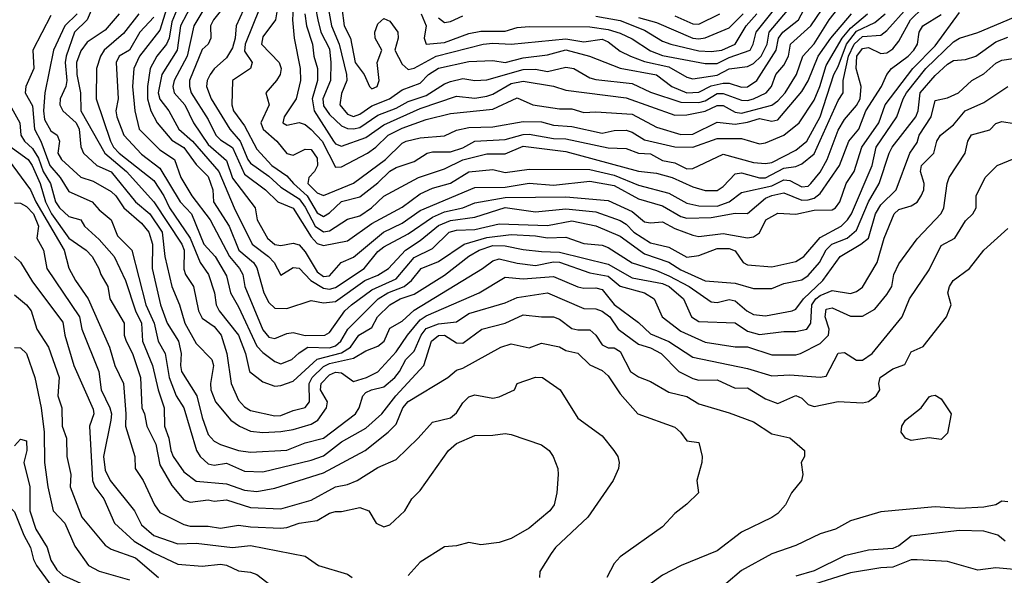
# Model space of a CAD drawing. Header units: metres. Extents: x -51132 to -49532, y -231222 to -229437.
# Tile 31 of 256: x -50942 to -50860, y -230916 to -230870. Entities that reach past the tile are written whole.
import ezdxf

# ---------------------------------------------------------------- set-up
doc = ezdxf.new("R2010")
doc.units = ezdxf.units.M
for name, color, linetype in [('CONTOUR_HALF', 8, 'Continuous'), ('CONTOUR_INDEX', 1, 'Continuous'), ('CONTOUR_INTER', 3, 'Continuous')]:
    doc.layers.add(name, color=color, linetype=linetype)

msp = doc.modelspace()

# ---------------------------------------------------------------- linework, layer by layer
at = {"layer": 'CONTOUR_HALF'}
for points, elevation in [([(-50926.801, -230867.259), (-50928.354, -230870.259), (-50928.642, -230872.259), (-50929.9, -230874.259), (-50930.202, -230875.759), (-50930.08, -230876.286), (-50929.34, -230877.259), (-50928.496, -230878.759), (-50927.365, -230879.759), (-50925.201, -230882.259), (-50923.928, -230885.259), (-50922.46, -230888.259), (-50921.102, -230889.259), (-50920.629, -230889.759), (-50920.08, -230890.818), (-50919.08, -230890.167), (-50918.58, -230890.233), (-50917.605, -230891.259), (-50916.58, -230891.882), (-50916.08, -230891.968), (-50915.58, -230891.841), (-50913.2, -230890.259), (-50912.08, -230888.868), (-50911.58, -230888.465), (-50909.58, -230887.391), (-50907.58, -230886.037), (-50906.58, -230885.593), (-50905.08, -230885.244), (-50904.08, -230884.835), (-50901.58, -230884.396), (-50896.58, -230884.357), (-50893.08, -230884.661), (-50891.08, -230885.56), (-50890.08, -230886.403), (-50889.58, -230886.491), (-50888.58, -230886.41), (-50887.58, -230886.962), (-50886.08, -230887.498), (-50885.58, -230887.618), (-50883.58, -230887.361), (-50881.58, -230887.72), (-50881.08, -230887.64), (-50880.58, -230887.313), (-50880.059, -230886.259), (-50879.08, -230885.691), (-50877.58, -230885.766), (-50876.08, -230885.449), (-50874.58, -230885.414), (-50874.309, -230885.259), (-50873.946, -230884.759), (-50873.423, -230883.259), (-50872.763, -230882.259), (-50872.142, -230880.259), (-50870.729, -230878.259), (-50870.222, -230876.759), (-50867.943, -230873.759), (-50866.08, -230871.883), (-50864.08, -230869.136)], 58.5), ([(-50923.58, -230867.131), (-50925.649, -230869.759), (-50925.881, -230870.259), (-50925.859, -230871.259), (-50926.087, -230871.759), (-50926.58, -230872.184), (-50927.627, -230874.759), (-50927.635, -230875.259), (-50927.479, -230875.759), (-50926.08, -230877.959), (-50925.456, -230879.259), (-50925.08, -230879.649), (-50924.08, -230880.282), (-50923.08, -230882.478), (-50921.34, -230883.759), (-50920.329, -230884.759), (-50919.08, -230885.289), (-50917.58, -230887.65), (-50917.08, -230888.208), (-50916.58, -230888.368), (-50914.58, -230887.98), (-50912.58, -230886.537), (-50910.08, -230885.21), (-50908.58, -230884.094), (-50907.58, -230883.644), (-50906.08, -230883.219), (-50904.58, -230882.297), (-50902.58, -230882.099), (-50901.58, -230882.349), (-50899.58, -230882.081), (-50894.58, -230882.109), (-50892.58, -230882.563), (-50890.58, -230883.381), (-50888.08, -230884.055), (-50886.58, -230884.88), (-50885.58, -230885.088), (-50884.08, -230885.118), (-50883.08, -230884.763), (-50882.08, -230884.006), (-50879.58, -230883.437), (-50878.58, -230882.955), (-50878.08, -230883.002), (-50877.08, -230883.521), (-50876.58, -230883.461), (-50876.358, -230883.259), (-50875.58, -230882.303), (-50874.988, -230881.259), (-50874.08, -230878.842), (-50873.58, -230877.963), (-50872.58, -230876.829), (-50872.286, -230876.259), (-50872.19, -230875.259), (-50872.619, -230873.759), (-50872.564, -230872.759), (-50872.08, -230872.127), (-50871.58, -230872.032), (-50870.58, -230872.526), (-50870.08, -230872.484), (-50869.58, -230872.151), (-50869.08, -230871.511), (-50868.111, -230869.759), (-50867.096, -230868.759)], 57.5), ([(-50918.993, -230867.259), (-50919.123, -230869.759), (-50918.999, -230871.259), (-50918.482, -230873.759), (-50918.468, -230874.759), (-50918.822, -230876.259), (-50919.816, -230877.759), (-50919.925, -230878.259), (-50919.58, -230878.436), (-50918.58, -230878.217), (-50918.08, -230878.397), (-50917.58, -230878.789), (-50916.687, -230879.759), (-50915.58, -230881.895), (-50915.08, -230881.886), (-50912.926, -230880.759), (-50912.236, -230880.259), (-50911.23, -230879.259), (-50910.08, -230878.681), (-50908.08, -230877.965), (-50906.08, -230877.475), (-50902.58, -230877.12), (-50900.58, -230876.174), (-50899.29, -230876.759), (-50897.08, -230877.094), (-50896.08, -230877.098), (-50895.08, -230877.387), (-50894.08, -230877.337), (-50891.08, -230877.523), (-50889.08, -230878.616), (-50887.08, -230879.214), (-50886.08, -230879.18), (-50884.08, -230878.19), (-50882.58, -230878.349), (-50881.58, -230878.202), (-50880.58, -230877.89), (-50879.58, -230878.116), (-50879.08, -230877.993), (-50877.08, -230875.664), (-50876.58, -230874.779), (-50875.73, -230872.759), (-50874.685, -230871.259), (-50872.998, -230869.259)], 55.5), ([(-50929.202, -230867.759), (-50930.08, -230870.598), (-50931.754, -230872.759), (-50932.223, -230873.759), (-50932.335, -230875.259), (-50932.134, -230877.259), (-50931.767, -230878.759), (-50930.08, -230880.481), (-50928.859, -230881.259), (-50928.329, -230882.759), (-50927.443, -230884.259), (-50925.933, -230886.259), (-50924.334, -230889.259), (-50923.502, -230890.259), (-50923.216, -230890.759), (-50923.066, -230891.759), (-50921.58, -230895.308), (-50921.08, -230895.925), (-50920.58, -230896.035), (-50919.58, -230895.613), (-50919.08, -230895.55), (-50918.08, -230895.793), (-50916.458, -230895.759), (-50916.08, -230895.543), (-50914.808, -230893.759), (-50914.263, -230893.259), (-50912.58, -230892.026), (-50910.58, -230891.107), (-50909.08, -230889.357), (-50907.58, -230888.602), (-50906.186, -230887.259), (-50905.58, -230887.106), (-50904.08, -230887.041), (-50902.08, -230886.573), (-50898.08, -230886.71), (-50896.08, -230886.336), (-50894.08, -230886.755), (-50892.08, -230887.602), (-50890.08, -230889.041), (-50888.08, -230889.747), (-50887.08, -230890.37), (-50885.08, -230891.288), (-50882.58, -230891.471), (-50881.08, -230891.899), (-50879.58, -230891.905), (-50878.58, -230891.51), (-50877.08, -230891.205), (-50876.58, -230890.83), (-50875.626, -230889.759), (-50875.08, -230888.733), (-50874.625, -230888.259), (-50873.355, -230887.759), (-50872.58, -230887.088), (-50871.59, -230884.759), (-50870.71, -230883.259), (-50869.889, -230880.759), (-50869.624, -230880.259), (-50867.672, -230877.759), (-50867.501, -230877.259), (-50867.323, -230875.759), (-50866.08, -230874.329), (-50865.08, -230873.403), (-50864.58, -230873.094), (-50863.58, -230873.01), (-50862.739, -230872.759), (-50861.08, -230871.569), (-50860.08, -230871.173)], 59.5), ([(-50917.214, -230868.759), (-50917.047, -230869.759), (-50916.781, -230870.759), (-50916.08, -230872.142), (-50915.956, -230873.259), (-50915.993, -230874.759), (-50916.622, -230876.259), (-50916.58, -230876.837), (-50916.08, -230877.568), (-50915.08, -230878.486), (-50914.58, -230878.702), (-50914.08, -230878.743), (-50913.58, -230878.622), (-50912.08, -230877.604), (-50910.58, -230877.045), (-50909.58, -230876.482), (-50908.08, -230875.999), (-50906.58, -230875.022), (-50906.08, -230874.838), (-50905.08, -230874.603), (-50904.08, -230874.742), (-50903.08, -230874.695), (-50900.08, -230873.859), (-50899.08, -230873.83), (-50898.08, -230874.001), (-50896.58, -230873.662), (-50895.908, -230873.759), (-50894.58, -230874.538), (-50894.08, -230874.666), (-50891.08, -230874.998), (-50889.58, -230875.709), (-50887.08, -230876.546), (-50885.58, -230876.557), (-50885.08, -230876.439), (-50884.08, -230875.837), (-50883.58, -230875.816), (-50882.08, -230876.369), (-50881.58, -230876.402), (-50881.08, -230876.262), (-50880.024, -230875.759), (-50879.602, -230875.259), (-50879.23, -230874.259), (-50878.58, -230873.485), (-50878.197, -230872.759), (-50878.04, -230871.759), (-50876.336, -230870.259), (-50874.992, -230868.259)], 54.5), ([(-50915.056, -230868.759), (-50914.862, -230870.259), (-50914.334, -230871.259), (-50913.948, -230873.259), (-50913.215, -230874.259), (-50912.779, -230875.259), (-50912.58, -230875.442), (-50912.144, -230875.259), (-50911.965, -230874.759), (-50912.14, -230873.259), (-50911.749, -230872.259), (-50912.291, -230871.259), (-50912.334, -230870.759), (-50912.08, -230870.069), (-50911.58, -230869.639), (-50911.08, -230869.874), (-50910.445, -230870.759), (-50910.403, -230871.259), (-50910.668, -230872.259), (-50910.08, -230873.417), (-50909.58, -230873.856), (-50909.08, -230873.742), (-50907.264, -230872.759), (-50903.385, -230871.759), (-50902.58, -230871.67), (-50901.08, -230871.753), (-50896.58, -230871.328), (-50895.08, -230871.564), (-50893.58, -230871.359), (-50893.08, -230871.552), (-50892.08, -230872.33), (-50891.236, -230872.759), (-50890.08, -230873.179), (-50888.08, -230873.634), (-50886.58, -230874.49), (-50886.08, -230874.606), (-50884.08, -230874.319), (-50883.08, -230873.795), (-50881.58, -230873.59), (-50881.08, -230873.343), (-50880.45, -230872.759), (-50879.951, -230871.759), (-50879.778, -230870.759), (-50877.663, -230868.259)], 53.5), ([(-50935.58, -230868.587), (-50936.07, -230869.759), (-50937.103, -230870.759), (-50937.799, -230872.759), (-50937.894, -230873.259), (-50937.753, -230874.759), (-50937.84, -230875.259), (-50938.285, -230876.259), (-50938.331, -230876.759), (-50938.07, -230877.259), (-50936.99, -230878.259), (-50936.733, -230878.759), (-50936.58, -230880.228), (-50936.368, -230880.759), (-50935.28, -230881.759), (-50934.08, -230882.281), (-50932.08, -230884.75), (-50930.899, -230885.759), (-50929.89, -230887.259), (-50929.663, -230889.259), (-50929.082, -230891.759), (-50928.444, -230893.259), (-50928.001, -230894.759), (-50927.08, -230896.457), (-50925.78, -230897.759), (-50925.64, -230898.259), (-50925.896, -230899.759), (-50925.864, -230900.259), (-50925.468, -230901.259), (-50924.218, -230902.759), (-50923.489, -230903.259), (-50922.58, -230903.67), (-50921.58, -230903.794), (-50920.08, -230903.701), (-50919.08, -230903.543), (-50917.58, -230903.089), (-50917.045, -230902.759), (-50916.306, -230901.759), (-50916.246, -230901.259), (-50916.811, -230900.259), (-50916.751, -230899.759), (-50916.08, -230899.04), (-50915.58, -230898.817), (-50915.08, -230898.854), (-50914.08, -230899.584), (-50913.025, -230899.259), (-50912.08, -230898.79), (-50910.58, -230897.142), (-50909.634, -230895.759), (-50908.58, -230894.507), (-50908.08, -230894.162), (-50903.727, -230892.259), (-50901.58, -230890.964), (-50900.08, -230891.11), (-50897.58, -230890.909), (-50895.58, -230891.768), (-50895.08, -230891.88), (-50894.08, -230891.851), (-50893.58, -230891.999), (-50892.58, -230893.224), (-50890.58, -230894.721), (-50889.58, -230895.636), (-50888.08, -230896.269), (-50886.08, -230897.584), (-50881.58, -230898.496), (-50879.58, -230899.115), (-50878.08, -230899.041), (-50875.58, -230899.213), (-50875.08, -230899.132), (-50874.08, -230897.247), (-50873.58, -230897.199), (-50872.58, -230897.815), (-50872.08, -230897.829), (-50871.285, -230897.259), (-50868.817, -230894.259), (-50868.217, -230892.759), (-50866.58, -230890.364), (-50865.58, -230888.355), (-50864.47, -230887.759), (-50863.58, -230886.322), (-50862.989, -230885.759), (-50862.704, -230885.259), (-50862.696, -230884.259), (-50861.954, -230882.759), (-50860.974, -230881.759), (-50859.58, -230881.192)], 61.5), ([(-50921.814, -230868.759), (-50923.035, -230871.759), (-50923.08, -230872.329), (-50922.467, -230873.259), (-50922.594, -230873.759), (-50924.074, -230874.759), (-50924.141, -230876.759), (-50923.99, -230877.259), (-50923.08, -230878.506), (-50922.08, -230880.424), (-50920.83, -230881.759), (-50919.58, -230882.614), (-50919.05, -230883.259), (-50917.908, -230884.259), (-50917.08, -230885.667), (-50916.58, -230885.971), (-50916.08, -230885.683), (-50915.08, -230884.745), (-50913.58, -230884.34), (-50912.08, -230883.187), (-50911.08, -230882.226), (-50910.58, -230881.926), (-50909.08, -230881.435), (-50908.016, -230880.759), (-50907.58, -230880.631), (-50906.08, -230880.637), (-50905.08, -230880.311), (-50904.08, -230879.772), (-50901.58, -230879.616), (-50900.08, -230879.2), (-50899.58, -230879.18), (-50897.58, -230879.546), (-50896.58, -230879.555), (-50893.08, -230880.313), (-50891.58, -230880.376), (-50890.58, -230880.744), (-50889.58, -230880.81), (-50888.58, -230881.342), (-50887.58, -230881.534), (-50886.58, -230882.034), (-50886.08, -230882.016), (-50883.58, -230880.826), (-50881.08, -230881.508), (-50880.08, -230881.602), (-50879.58, -230881.524), (-50877.58, -230880.51), (-50876.668, -230879.759), (-50875.566, -230877.759), (-50874.44, -230874.259), (-50874.08, -230873.602), (-50873.408, -230871.759), (-50872.58, -230870.697), (-50871.08, -230869.968), (-50870.215, -230869.259)], 56.5), ([(-50939.08, -230869.405), (-50940.548, -230872.259), (-50940.471, -230873.759), (-50941.121, -230875.259), (-50941.196, -230875.759), (-50940.58, -230876.843), (-50940.411, -230878.759), (-50939.894, -230879.759), (-50939.14, -230881.759), (-50938.307, -230882.759), (-50937.58, -230883.914), (-50935.644, -230884.759), (-50935.08, -230885.41), (-50934.08, -230886.241), (-50933.58, -230887.566), (-50932.371, -230888.759), (-50931.216, -230893.259), (-50930.55, -230894.759), (-50930.2, -230896.259), (-50929.639, -230897.259), (-50929.295, -230899.259), (-50928.727, -230900.759), (-50928.105, -230901.759), (-50927.035, -230905.259), (-50926.754, -230905.759), (-50926.08, -230906.38), (-50925.58, -230906.473), (-50924.58, -230906.324), (-50923.08, -230906.978), (-50921.58, -230907.029), (-50917.58, -230906.068), (-50916.58, -230905.712), (-50915.08, -230904.544), (-50913.08, -230903.429), (-50911.742, -230902.259), (-50910.602, -230900.759), (-50908.278, -230898.259), (-50907.64, -230896.259), (-50907.08, -230895.794), (-50906.58, -230895.762), (-50905.58, -230896.385), (-50905.08, -230896.409), (-50903.501, -230895.259), (-50901.58, -230894.762), (-50900.08, -230894.072), (-50898.58, -230894.255), (-50897.58, -230894.236), (-50897.08, -230894.441), (-50896.08, -230895.197), (-50895.58, -230895.317), (-50894.58, -230895.309), (-50894.08, -230895.748), (-50893.58, -230896.567), (-50893.08, -230896.791), (-50892.58, -230896.811), (-50892.08, -230897.104), (-50891.221, -230898.759), (-50890.58, -230899.208), (-50889.58, -230899.573), (-50888.08, -230900.45), (-50886.58, -230900.826), (-50885.58, -230901.432), (-50883.08, -230902.167), (-50881.08, -230902.921), (-50879.58, -230903.888), (-50878.08, -230904.217), (-50876.876, -230905.259), (-50876.87, -230905.759), (-50877.15, -230906.259), (-50877.007, -230907.259), (-50877.114, -230907.759), (-50877.952, -230908.759), (-50878.445, -230909.759), (-50879.08, -230910.46), (-50879.58, -230910.812), (-50882.08, -230912.011), (-50884.08, -230913.552), (-50887.057, -230914.759), (-50888.58, -230915.551), (-50890.08, -230916.636)], 62.5), ([(-50931.82, -230869.259), (-50933.08, -230870.89), (-50934.664, -230872.259), (-50934.961, -230872.759), (-50935.295, -230873.759), (-50935.32, -230876.259), (-50934.153, -230879.759), (-50933.888, -230880.259), (-50933.432, -230880.759), (-50930.58, -230883.002), (-50929.738, -230884.259), (-50929.281, -230885.259), (-50927.558, -230887.759), (-50926.754, -230889.759), (-50926.063, -230890.759), (-50925.564, -230892.259), (-50925.414, -230893.259), (-50925.171, -230893.759), (-50923.578, -230895.759), (-50923.017, -230897.259), (-50922.672, -230898.759), (-50921.58, -230899.596), (-50920.58, -230899.96), (-50920.08, -230899.923), (-50919.08, -230899.548), (-50917.08, -230897.746), (-50915.08, -230897.227), (-50914.327, -230896.759), (-50913.659, -230895.759), (-50912.58, -230895.133), (-50912.104, -230894.259), (-50911.08, -230893.247), (-50910.229, -230892.759), (-50909.08, -230892.376), (-50906.58, -230890.813), (-50904.58, -230889.245), (-50903.733, -230888.759), (-50902.58, -230888.361), (-50901.58, -230888.391), (-50900.08, -230888.703), (-50898.58, -230888.852), (-50897.08, -230888.907), (-50893.08, -230889.916), (-50891.08, -230891.026), (-50888.58, -230891.491), (-50888.033, -230891.759), (-50886.866, -230892.759), (-50886.184, -230894.259), (-50885.58, -230894.642), (-50882.58, -230894.752), (-50881.58, -230895.423), (-50880.58, -230895.692), (-50878.58, -230895.456), (-50877.58, -230895.47), (-50876.672, -230895.259), (-50876.352, -230894.759), (-50876.265, -230893.259), (-50875.929, -230892.759), (-50875.58, -230892.488), (-50874.58, -230892.078), (-50873.08, -230892.323), (-50872.58, -230892.168), (-50872.08, -230891.804), (-50870.867, -230889.759), (-50870.285, -230887.759), (-50869.47, -230885.759), (-50869.08, -230885.396), (-50868.08, -230885.087), (-50867.58, -230884.776), (-50867.251, -230884.259), (-50867.033, -230883.759), (-50866.994, -230883.259), (-50867.298, -230882.259), (-50867.21, -230881.759), (-50866.188, -230880.759), (-50865.946, -230879.759), (-50865.658, -230879.259), (-50864.58, -230878.414), (-50863.611, -230877.259), (-50862.08, -230876.556), (-50860.08, -230875.243)], 60.5), ([(-50907.08, -230869.599), (-50906.58, -230869.979), (-50906.08, -230869.892), (-50905.08, -230869.428)], 52.5), ([(-50894.08, -230869.443), (-50892.08, -230869.795), (-50890.08, -230870.616), (-50888.58, -230871.524), (-50887.903, -230871.759), (-50885.58, -230872.309), (-50884.58, -230872.376), (-50883.694, -230872.259), (-50882.606, -230871.759), (-50881.68, -230870.259), (-50880.811, -230869.259)], 52.5), ([(-50887.58, -230869.413), (-50886.08, -230870.093), (-50885.58, -230870.112), (-50883.872, -230869.259)], 51.5), ([(-50943.03, -230879.759), (-50940.941, -230881.259), (-50940.604, -230881.759), (-50939.955, -230883.259), (-50939.519, -230884.759), (-50939.009, -230885.759), (-50937.58, -230887.767), (-50936.158, -230888.759), (-50935.648, -230889.259), (-50935.112, -230890.259), (-50934.952, -230890.759), (-50934.362, -230891.759), (-50934.192, -230892.759), (-50933.005, -230894.759), (-50933.007, -230895.759), (-50932.863, -230896.259), (-50932.325, -230897.259), (-50931.661, -230899.259), (-50931.557, -230901.759), (-50931.328, -230902.259), (-50931.153, -230903.259), (-50930.414, -230904.759), (-50930.08, -230906.462), (-50929.08, -230908.157), (-50928.08, -230909.354), (-50927.58, -230909.537), (-50926.08, -230909.345), (-50925.58, -230909.446), (-50924.58, -230909.335), (-50922.58, -230909.97), (-50920.08, -230910.095), (-50917.58, -230909.382), (-50915.58, -230908.275), (-50914.58, -230908.078), (-50913.776, -230907.759), (-50912.08, -230906.688), (-50910.58, -230906.009), (-50908.763, -230904.259), (-50907.58, -230902.929), (-50906.08, -230902.565), (-50905.58, -230902.156), (-50905.08, -230901.349), (-50904.58, -230900.847), (-50904.08, -230900.683), (-50902.58, -230900.965), (-50902.08, -230900.849), (-50900.807, -230900.259), (-50900.58, -230899.755), (-50899.08, -230899.228), (-50898.485, -230899.259), (-50897.024, -230900.259), (-50895.58, -230902.596), (-50893.58, -230904.072), (-50892.596, -230905.259), (-50892.287, -230905.759), (-50892.166, -230906.259), (-50892.212, -230906.759), (-50892.67, -230907.759), (-50894.757, -230910.759), (-50897.414, -230913.259), (-50897.789, -230913.759), (-50898.703, -230915.259), (-50898.738, -230915.759)], 63.5), ([(-50942.08, -230884.842), (-50941.58, -230884.863), (-50941.08, -230885.157), (-50940.502, -230885.759), (-50940.1, -230886.759), (-50940.234, -230887.759), (-50939.678, -230888.759), (-50939.393, -230890.259), (-50936.716, -230894.259), (-50936.506, -230895.259), (-50935.107, -230898.759), (-50934.918, -230900.259), (-50934.188, -230901.759), (-50934.072, -230902.259), (-50934.122, -230902.759), (-50934.709, -230905.759), (-50934.58, -230906.902), (-50934.174, -230907.759), (-50932.17, -230910.259), (-50931.58, -230911.395), (-50930.58, -230912.276), (-50928.58, -230912.96), (-50927.08, -230912.919), (-50924.08, -230913.281), (-50922.58, -230913.102), (-50918.08, -230913.993), (-50916.972, -230914.759), (-50914.58, -230915.47), (-50914.212, -230915.759)], 64.5), ([(-50942.08, -230892.437), (-50941.08, -230893.257), (-50940.68, -230893.759), (-50940.215, -230895.259), (-50939.256, -230896.759), (-50938.388, -230899.259), (-50938.49, -230900.759), (-50938.163, -230901.759), (-50938.129, -230903.259), (-50937.769, -230904.259), (-50937.754, -230905.759), (-50937.43, -230907.259), (-50937.481, -230908.259), (-50936.521, -230910.759), (-50934.58, -230913.073), (-50934.08, -230913.407), (-50932.08, -230914.126), (-50930.184, -230915.759)], 65.5), ([(-50866.396, -230900.759), (-50866.08, -230900.695), (-50865.58, -230901.012), (-50864.774, -230902.259), (-50865.08, -230903.853), (-50865.58, -230904.377), (-50866.58, -230904.222), (-50868.08, -230904.446), (-50868.531, -230904.259), (-50868.897, -230903.759), (-50868.852, -230903.259), (-50868.539, -230902.759), (-50867.243, -230901.759), (-50866.58, -230900.835), (-50866.396, -230900.759)], 62.5), ([(-50942.08, -230904.879), (-50941.58, -230904.349), (-50941.08, -230904.466), (-50941.044, -230905.259), (-50941.286, -230906.259), (-50940.806, -230908.259), (-50940.804, -230910.259), (-50940.298, -230911.759), (-50939.364, -230913.259), (-50939.08, -230914.318), (-50938.58, -230915.106), (-50938.08, -230915.541), (-50936.08, -230916.473)], 66.5), ([(-50860.302, -230912.759), (-50860.912, -230912.259), (-50862.08, -230911.913), (-50864.08, -230911.882), (-50868.08, -230912.33), (-50869.08, -230913.132), (-50869.58, -230913.364), (-50871.58, -230913.497), (-50873.58, -230913.961), (-50876.08, -230915.198), (-50877.58, -230915.641)], 61.5)]:
    msp.add_lwpolyline(points, dxfattribs=dict(at, elevation=elevation))
at = {"layer": 'CONTOUR_INDEX'}
for points, elevation in [([(-50918.1, -230869.259), (-50917.959, -230870.259), (-50917.472, -230871.759), (-50917.368, -230872.759), (-50917.07, -230873.759), (-50917.071, -230874.759), (-50917.502, -230876.259), (-50917.33, -230877.259), (-50915.746, -230879.759), (-50915.58, -230879.972), (-50915.08, -230880.184), (-50913.08, -230879.465), (-50911.58, -230878.401), (-50908.58, -230877.052), (-50905.58, -230876.04), (-50904.08, -230876.202), (-50903.08, -230876.036), (-50902.58, -230875.871), (-50901.08, -230875.009), (-50900.08, -230874.802), (-50897.58, -230875.23), (-50896.58, -230875.565), (-50891.58, -230876.192), (-50887.58, -230877.615), (-50886.58, -230877.576), (-50885.08, -230877.284), (-50884.08, -230876.823), (-50883.58, -230876.815), (-50882.58, -230877.356), (-50882.08, -230877.452), (-50879.58, -230876.795), (-50879.08, -230876.441), (-50878.468, -230875.759), (-50877.532, -230874.259), (-50876.996, -230872.759), (-50876.08, -230871.731), (-50874.824, -230869.759), (-50872.879, -230867.259)], 55), ([(-50930.58, -230869.522), (-50931.735, -230870.759), (-50932.58, -230872.259), (-50933.423, -230872.759), (-50933.686, -230873.259), (-50933.51, -230876.259), (-50933.713, -230877.259), (-50933.613, -230877.759), (-50933.046, -230879.259), (-50931.58, -230880.82), (-50930.08, -230881.98), (-50928.395, -230884.759), (-50927.448, -230885.759), (-50926.45, -230888.259), (-50925.498, -230889.259), (-50924.58, -230890.86), (-50924.252, -230892.259), (-50923.58, -230893.417), (-50922.08, -230896.665), (-50921.58, -230897.193), (-50920.58, -230897.928), (-50920.08, -230898.125), (-50919.174, -230897.759), (-50918.58, -230897.203), (-50917.847, -230896.759), (-50916.08, -230896.803), (-50915.58, -230896.634), (-50915.14, -230896.259), (-50914.566, -230895.259), (-50912.054, -230892.759), (-50911.269, -230892.259), (-50909.92, -230891.759), (-50909.306, -230891.259), (-50908.502, -230890.259), (-50907.08, -230889.685), (-50904.971, -230888.259), (-50903.08, -230887.71), (-50901.08, -230887.445), (-50899.08, -230887.553), (-50898.08, -230887.729), (-50896.58, -230887.681), (-50895.08, -230888.201), (-50893.58, -230888.339), (-50893.08, -230888.533), (-50891.08, -230889.796), (-50889.08, -230890.418), (-50888.08, -230890.856), (-50886.38, -230891.759), (-50884.58, -230893.002), (-50884.08, -230893.055), (-50883.08, -230892.831), (-50882.58, -230892.918), (-50881.644, -230893.759), (-50881.08, -230894.067), (-50880.08, -230894.176), (-50877.898, -230893.759), (-50877.58, -230893.614), (-50876.953, -230892.759), (-50875.372, -230891.259), (-50873.931, -230889.259), (-50872.21, -230888.259), (-50871.594, -230887.759), (-50871.023, -230885.759), (-50870.58, -230884.999), (-50869.296, -230883.759), (-50868.172, -230880.759), (-50867.58, -230879.876), (-50867.402, -230879.259), (-50866.43, -230877.759), (-50866.08, -230876.391), (-50865.08, -230876.195), (-50864.168, -230875.759), (-50863.069, -230874.759), (-50862.08, -230874.203), (-50861.08, -230873.316), (-50860.58, -230873.087), (-50857.58, -230872.641)], 60), ([(-50942.08, -230889.276), (-50941.58, -230889.744), (-50940.58, -230891.36), (-50938.08, -230894.698), (-50937.9, -230895.759), (-50937.184, -230898.259), (-50935.58, -230901.855), (-50935.514, -230902.259), (-50935.872, -230903.259), (-50935.629, -230907.759), (-50935.448, -230908.259), (-50934.706, -230909.259), (-50933.823, -230911.259), (-50932.178, -230912.759), (-50930.58, -230913.718), (-50928.58, -230914.643), (-50926.58, -230914.811), (-50925.08, -230914.651), (-50924.58, -230914.74), (-50923.58, -230915.193), (-50922.58, -230915.297), (-50922.08, -230915.495), (-50920.43, -230916.759)], 65)]:
    msp.add_lwpolyline(points, dxfattribs=dict(at, elevation=elevation))
at = {"layer": 'CONTOUR_INTER'}
for points, elevation in [([(-50925.488, -230867.259), (-50927.271, -230870.259), (-50927.804, -230872.759), (-50928.897, -230874.759), (-50928.996, -230875.259), (-50928.892, -230875.759), (-50928.004, -230876.759), (-50927.299, -230878.259), (-50926.08, -230880.027), (-50924.58, -230881.354), (-50924.08, -230882.821), (-50922.217, -230885.259), (-50922.028, -230886.259), (-50921.2, -230887.759), (-50920.58, -230888.292), (-50920.08, -230888.357), (-50919.08, -230888.166), (-50918.58, -230888.312), (-50918.08, -230888.898), (-50917.08, -230890.526), (-50916.58, -230890.907), (-50916.08, -230890.868), (-50915.114, -230889.759), (-50914.08, -230889.334), (-50911.619, -230887.259), (-50910.08, -230886.518), (-50908.58, -230885.471), (-50904.08, -230883.579), (-50901.58, -230883.553), (-50899.58, -230883.226), (-50897.58, -230883.385), (-50894.58, -230883.065), (-50892.58, -230883.416), (-50890.58, -230884.509), (-50888.58, -230885.091), (-50887.08, -230885.981), (-50886.58, -230886.103), (-50884.58, -230886.056), (-50882.58, -230885.706), (-50881.58, -230885.726), (-50880.08, -230884.446), (-50879.58, -230884.229), (-50878.58, -230884.033), (-50877.08, -230884.618), (-50876.58, -230884.605), (-50876.08, -230884.457), (-50875.58, -230884.087), (-50873.986, -230881.759), (-50873.209, -230879.759), (-50872.386, -230878.759), (-50871.816, -230877.259), (-50870.505, -230875.259), (-50870.084, -230874.259), (-50869.7, -230873.759), (-50868.321, -230872.759), (-50867.836, -230872.259), (-50867.546, -230871.759), (-50867.402, -230870.759), (-50867.093, -230870.259), (-50865.58, -230869.3)], 58), ([(-50916.189, -230868.759), (-50915.896, -230870.259), (-50915.271, -230871.759), (-50914.681, -230874.259), (-50914.63, -230874.759), (-50915.08, -230875.827), (-50915.218, -230876.759), (-50914.58, -230877.535), (-50914.08, -230877.735), (-50913.58, -230877.545), (-50912.58, -230876.851), (-50911.109, -230876.259), (-50910.08, -230875.515), (-50908.58, -230874.985), (-50907.908, -230874.259), (-50907.08, -230873.742), (-50904.58, -230873.199), (-50902.58, -230873.109), (-50901.58, -230873.28), (-50900.08, -230872.876), (-50898.08, -230872.645), (-50896.58, -230872.23), (-50894.621, -230872.759), (-50892.08, -230873.734), (-50889.08, -230874.294), (-50887.831, -230875.259), (-50886.58, -230875.777), (-50885.58, -230875.711), (-50884.58, -230875.202), (-50883.58, -230874.973), (-50883.08, -230874.979), (-50882.08, -230875.299), (-50881.58, -230875.28), (-50880.81, -230874.759), (-50879.219, -230872.259), (-50879.017, -230871.259), (-50878.646, -230870.759), (-50877.368, -230869.759), (-50876.051, -230867.259)], 54), ([(-50908.496, -230869.259), (-50908.104, -230870.259), (-50908.267, -230871.259), (-50908.08, -230871.757), (-50906.58, -230871.628), (-50904.58, -230870.87), (-50903.58, -230870.687), (-50901.58, -230870.693), (-50900.58, -230870.395), (-50899.58, -230870.311), (-50894.58, -230870.338), (-50893.08, -230870.558), (-50892.08, -230870.842), (-50891.08, -230871.312), (-50889.58, -230872.306), (-50888.58, -230872.69), (-50885.08, -230873.339), (-50884.08, -230873.341), (-50883.08, -230872.856), (-50881.363, -230872.259), (-50881.095, -230871.759), (-50880.863, -230870.759), (-50878.08, -230867.27)], 53), ([(-50928.388, -230868.259), (-50929.08, -230869.924), (-50929.313, -230871.259), (-50929.52, -230871.759), (-50930.332, -230872.759), (-50930.87, -230873.759), (-50931.1, -230875.259), (-50931.093, -230876.259), (-50930.82, -230877.259), (-50930.286, -230878.259), (-50929.08, -230879.683), (-50928.08, -230880.267), (-50927.08, -230881.691), (-50926.08, -230882.667), (-50925.705, -230883.759), (-50925.645, -230884.759), (-50924.361, -230886.759), (-50923.547, -230888.759), (-50922.346, -230889.759), (-50922.08, -230890.21), (-50921.498, -230892.259), (-50921.08, -230893.07), (-50920.58, -230893.522), (-50919.58, -230893.547), (-50917.58, -230892.906), (-50916.58, -230893.094), (-50915.58, -230892.979), (-50913.143, -230891.259), (-50912.08, -230890.812), (-50911.215, -230890.259), (-50909.809, -230888.759), (-50908.58, -230887.957), (-50907.08, -230886.701), (-50906.08, -230886.289), (-50904.08, -230886.02), (-50901.58, -230885.238), (-50899.08, -230885.583), (-50896.58, -230885.332), (-50894.08, -230885.594), (-50892.08, -230886.307), (-50891.58, -230886.609), (-50890.953, -230887.259), (-50889.58, -230888.139), (-50888.08, -230888.497), (-50886.58, -230889.324), (-50885.58, -230889.193), (-50884.08, -230888.623), (-50883.08, -230888.612), (-50882.58, -230888.817), (-50881.943, -230889.759), (-50881.58, -230889.964), (-50879.58, -230890.136), (-50877.58, -230889.692), (-50876.939, -230889.259), (-50875.58, -230887.714), (-50873.855, -230886.759), (-50873.329, -230886.259), (-50872.992, -230885.759), (-50871.277, -230881.759), (-50870.95, -230880.259), (-50869.253, -230877.759), (-50868.734, -230876.259), (-50868.441, -230875.759), (-50866.862, -230873.759), (-50864.58, -230871.566), (-50864.08, -230871.254), (-50862.58, -230870.796), (-50858.58, -230869.11)], 59), ([(-50922.879, -230868.259), (-50923.778, -230870.259), (-50923.862, -230871.259), (-50924.08, -230872.047), (-50924.58, -230872.884), (-50925.58, -230873.793), (-50925.922, -230874.259), (-50926.178, -230874.759), (-50926.227, -230875.259), (-50925.84, -230876.259), (-50924.304, -230878.759), (-50923.454, -230879.759), (-50922.818, -230881.259), (-50922.58, -230881.579), (-50921.08, -230882.658), (-50920.08, -230883.564), (-50918.58, -230884.521), (-50918.08, -230885.19), (-50917.259, -230886.759), (-50916.58, -230887.232), (-50916.08, -230887.148), (-50914.58, -230886.179), (-50913.58, -230885.91), (-50912.608, -230885.259), (-50911.58, -230884.307), (-50908.723, -230882.759), (-50906.58, -230882.041), (-50905.08, -230881.301), (-50903.08, -230880.804), (-50901.58, -230880.791), (-50900.08, -230880.182), (-50896.58, -230880.618), (-50890.58, -230882.234), (-50889.08, -230882.411), (-50887.805, -230882.759), (-50886.08, -230883.53), (-50885.08, -230883.819), (-50884.08, -230883.816), (-50883.58, -230883.502), (-50882.58, -230882.453), (-50882.08, -230882.383), (-50880.58, -230882.781), (-50880.08, -230882.794), (-50878.58, -230881.986), (-50877.58, -230881.84), (-50877.08, -230881.622), (-50876.08, -230880.816), (-50874.08, -230876.409), (-50873.679, -230875.759), (-50873.668, -230874.759), (-50873.235, -230872.759), (-50872.765, -230871.759), (-50872.08, -230871.138), (-50870.58, -230871.013), (-50870.08, -230870.633), (-50868.389, -230868.759)], 57), ([(-50920.267, -230868.259), (-50920.538, -230869.759), (-50921.58, -230871.144), (-50921.696, -230871.759), (-50920.226, -230873.259), (-50920.06, -230873.759), (-50920.15, -230874.259), (-50920.435, -230874.759), (-50921.323, -230875.759), (-50921.04, -230876.759), (-50921.728, -230878.259), (-50921.538, -230878.759), (-50920.419, -230879.759), (-50919.58, -230880.789), (-50919.08, -230880.903), (-50918.08, -230880.414), (-50917.58, -230880.444), (-50917.08, -230881.15), (-50917.055, -230881.759), (-50917.312, -230882.259), (-50917.773, -230882.759), (-50917.857, -230883.259), (-50917.08, -230884.012), (-50916.58, -230884.23), (-50914.08, -230883.227), (-50911.457, -230881.259), (-50910.08, -230879.934), (-50909.754, -230879.759), (-50908.58, -230879.496), (-50906.58, -230879.322), (-50905.58, -230878.842), (-50904.58, -230878.63), (-50902.58, -230878.572), (-50900.08, -230878.139), (-50898.58, -230878.176), (-50897.58, -230878.449), (-50896.08, -230878.557), (-50893.58, -230879.093), (-50892.58, -230878.888), (-50891.58, -230878.849), (-50891.08, -230879.014), (-50890.08, -230879.65), (-50887.58, -230880.229), (-50886.08, -230880.26), (-50884.08, -230879.551), (-50882.08, -230879.543), (-50880.58, -230879.976), (-50880.08, -230879.908), (-50878.58, -230879.268), (-50877.313, -230878.259), (-50876.08, -230876.382), (-50875.605, -230875.259), (-50875.08, -230873.504), (-50873.775, -230871.259), (-50873.08, -230870.432), (-50871.677, -230869.259)], 56), ([(-50956.015, -230868.759), (-50955.836, -230872.759), (-50956.366, -230875.759), (-50956.282, -230878.259), (-50955.929, -230880.259), (-50955.42, -230881.259), (-50955.123, -230882.259), (-50954.616, -230883.259), (-50953.466, -230884.759), (-50952.717, -230886.259), (-50949.58, -230890.121), (-50948.04, -230892.759), (-50947.08, -230894.068), (-50946.551, -230895.759), (-50945.592, -230901.259), (-50944.848, -230904.259), (-50944.705, -230906.259), (-50944.08, -230908.29), (-50942.08, -230910.342), (-50941.306, -230912.259), (-50940.734, -230913.259), (-50940.493, -230914.259), (-50940.245, -230914.759), (-50939.08, -230916.385)], 67), ([(-50936.888, -230869.259), (-50937.909, -230870.259), (-50938.861, -230872.259), (-50939.554, -230875.759), (-50939.661, -230877.259), (-50939.58, -230877.97), (-50939.08, -230878.913), (-50938.535, -230879.259), (-50938.356, -230879.759), (-50938.5, -230880.759), (-50938.183, -230881.259), (-50936.58, -230882.738), (-50935.58, -230883.059), (-50934.08, -230883.911), (-50933.699, -230884.259), (-50933.041, -230885.259), (-50931.58, -230886.515), (-50930.975, -230887.259), (-50930.689, -230888.259), (-50930.712, -230890.259), (-50930.013, -230893.259), (-50929.458, -230894.759), (-50928.543, -230896.259), (-50928.302, -230897.259), (-50928.379, -230898.259), (-50928.273, -230898.759), (-50927.019, -230900.759), (-50926.58, -230902.547), (-50926.08, -230903.942), (-50925.58, -230904.513), (-50925.08, -230904.774), (-50923.58, -230905.269), (-50922.58, -230905.405), (-50919.58, -230905.244), (-50918.08, -230904.651), (-50916.58, -230904.267), (-50913.93, -230902.259), (-50913.636, -230901.759), (-50913.333, -230900.759), (-50913.08, -230900.494), (-50912.612, -230900.259), (-50911.58, -230900.025), (-50910.69, -230899.259), (-50910.292, -230898.759), (-50909.778, -230897.759), (-50909.08, -230897.08), (-50908.513, -230895.759), (-50908.08, -230895.206), (-50907.08, -230894.828), (-50905.58, -230894.651), (-50904.58, -230893.966), (-50901.58, -230893.079), (-50900.58, -230892.639), (-50898.08, -230892.267), (-50895.08, -230893.55), (-50894.08, -230893.597), (-50893.58, -230893.768), (-50892.935, -230894.259), (-50892.242, -230895.259), (-50890.58, -230896.499), (-50889.58, -230896.81), (-50888.707, -230897.259), (-50887.234, -230898.759), (-50886.08, -230899.344), (-50885.58, -230899.469), (-50884.08, -230899.445), (-50882.58, -230900.122), (-50881.58, -230900.117), (-50880.08, -230901.023), (-50879.08, -230901.389), (-50877.58, -230900.728), (-50877.08, -230900.961), (-50876.58, -230901.478), (-50876.08, -230901.65), (-50874.08, -230901.221), (-50872.08, -230901.337), (-50871.58, -230901.228), (-50870.95, -230900.759), (-50870.644, -230900.259), (-50870.731, -230899.759), (-50870.628, -230899.259), (-50869.58, -230898.547), (-50868.58, -230898.171), (-50868.08, -230897.145), (-50867.08, -230896.682), (-50865.153, -230894.259), (-50864.777, -230893.259), (-50865.033, -230892.259), (-50864.905, -230891.759), (-50864.591, -230891.259), (-50863.268, -230890.259), (-50862.063, -230888.759), (-50860.08, -230886.97)], 62), ([(-50933.439, -230869.259), (-50934.58, -230870.61), (-50936.08, -230871.597), (-50936.58, -230872.32), (-50936.953, -230873.259), (-50936.927, -230874.259), (-50936.619, -230875.759), (-50936.595, -230877.259), (-50934.624, -230880.759), (-50932.815, -230882.259), (-50930.58, -230884.765), (-50928.27, -230888.259), (-50928.056, -230888.759), (-50928.08, -230890.305), (-50927.962, -230890.759), (-50927.288, -230891.759), (-50926.871, -230893.759), (-50926.58, -230894.348), (-50925.58, -230895.052), (-50925.014, -230895.759), (-50924.545, -230897.259), (-50924.195, -230899.759), (-50923.58, -230901.12), (-50923.08, -230901.661), (-50922.58, -230901.981), (-50920.58, -230902.422), (-50920.08, -230902.376), (-50919.08, -230901.971), (-50918.08, -230901.738), (-50917.716, -230901.259), (-50917.761, -230899.759), (-50917.498, -230899.259), (-50916.58, -230898.354), (-50916.08, -230898.102), (-50914.08, -230897.665), (-50913.08, -230897.044), (-50912.08, -230896.678), (-50911.572, -230896.259), (-50911.08, -230895.189), (-50910.08, -230894.595), (-50909.08, -230893.688), (-50903.433, -230890.259), (-50902.58, -230889.621), (-50902.08, -230889.463), (-50900.58, -230889.829), (-50899.08, -230890.015), (-50897.58, -230889.715), (-50897.08, -230889.748), (-50894.58, -230890.613), (-50893.08, -230890.895), (-50892.08, -230891.715), (-50890.079, -230892.259), (-50889.272, -230892.759), (-50888.615, -230894.259), (-50887.08, -230895.443), (-50885.08, -230896.334), (-50882.58, -230896.721), (-50881.58, -230896.709), (-50879.58, -230897.387), (-50877.58, -230897.387), (-50877.194, -230897.259), (-50875.58, -230896.444), (-50874.893, -230895.759), (-50874.847, -230895.259), (-50875.171, -230894.259), (-50875.08, -230893.627), (-50874.58, -230893.518), (-50873.08, -230894.19), (-50872.08, -230894.19), (-50871.08, -230893.616), (-50870.08, -230892.392), (-50869.659, -230891.759), (-50869.495, -230890.759), (-50869.08, -230889.882), (-50867.58, -230887.821), (-50865.58, -230885.723), (-50865.376, -230885.259), (-50865.108, -230883.259), (-50864.93, -230882.759), (-50863.611, -230880.759), (-50863.393, -230879.759), (-50863.08, -230879.225), (-50861.58, -230878.818), (-50861.08, -230878.312), (-50860.58, -230878.125), (-50859.58, -230878.29)], 61), ([(-50890.58, -230869.561), (-50889.08, -230869.963), (-50886.08, -230871.254), (-50885.58, -230871.328), (-50885.08, -230871.239), (-50883.08, -230870.413), (-50881.945, -230869.259)], 52), ([(-50942.464, -230876.759), (-50941.631, -230878.259), (-50941.531, -230879.259), (-50941.251, -230879.759), (-50940.58, -230880.352), (-50940.08, -230881.148), (-50939.697, -230882.259), (-50939.101, -230883.259), (-50938.672, -230884.759), (-50938.361, -230885.259), (-50937.58, -230885.971), (-50936.58, -230886.254), (-50936.289, -230886.759), (-50935.08, -230887.862), (-50933.83, -230889.259), (-50932.91, -230891.259), (-50932.076, -230893.759), (-50931.586, -230894.759), (-50931.515, -230896.259), (-50930.684, -230898.259), (-50930.217, -230900.259), (-50929.71, -230901.759), (-50929.697, -230903.259), (-50929.339, -230904.259), (-50929.175, -230905.259), (-50928.963, -230905.759), (-50928.08, -230907.037), (-50927.08, -230907.792), (-50924.58, -230908.031), (-50923.08, -230908.532), (-50922.08, -230908.654), (-50920.58, -230908.375), (-50916.58, -230907.123), (-50913.123, -230905.259), (-50911.238, -230903.759), (-50910.58, -230903.103), (-50910.01, -230901.759), (-50909.58, -230901.232), (-50906.296, -230899.259), (-50905.58, -230898.645), (-50905.08, -230898.484), (-50901.938, -230896.759), (-50901.08, -230896.481), (-50899.58, -230896.794), (-50898.58, -230896.424), (-50897.08, -230896.724), (-50896.58, -230897.025), (-50895.58, -230897.254), (-50894.58, -230898.216), (-50893.58, -230898.663), (-50893.08, -230899.102), (-50892.08, -230900.605), (-50890.638, -230902.259), (-50887.58, -230903.348), (-50887.095, -230903.759), (-50886.58, -230904.48), (-50885.58, -230904.622), (-50885.326, -230905.759), (-50885.351, -230906.259), (-50885.767, -230907.759), (-50885.632, -230908.759), (-50886.58, -230909.698), (-50887.58, -230910.46), (-50888.58, -230911.556), (-50892.08, -230914.033), (-50892.58, -230914.596), (-50893.191, -230915.759)], 63), ([(-50942.58, -230881.282), (-50940.753, -230883.759), (-50940.315, -230884.759), (-50937.967, -230888.759), (-50937.58, -230890.24), (-50937.046, -230891.259), (-50936.001, -230892.759), (-50934.216, -230896.759), (-50933.778, -230898.259), (-50933.062, -230899.759), (-50932.871, -230902.259), (-50932.919, -230903.259), (-50932.131, -230905.759), (-50932.104, -230906.759), (-50931.458, -230907.759), (-50930.522, -230909.759), (-50930.08, -230910.385), (-50928.08, -230911.389), (-50927.58, -230911.506), (-50926.08, -230911.522), (-50925.08, -230911.682), (-50923.58, -230911.42), (-50922.58, -230911.578), (-50920.08, -230911.68), (-50919.58, -230911.628), (-50918.58, -230911.268), (-50917.08, -230911.051), (-50916.08, -230910.451), (-50915.58, -230910.3), (-50915.08, -230910.317), (-50913.58, -230909.966), (-50912.817, -230910.259), (-50912.222, -230911.259), (-50911.58, -230911.56), (-50911.08, -230911.399), (-50909.852, -230910.259), (-50909.268, -230909.259), (-50908.58, -230908.569), (-50906.262, -230905.259), (-50905.58, -230904.682), (-50904.08, -230904.031), (-50902.58, -230904.021), (-50901.58, -230903.876), (-50901.08, -230903.943), (-50898.58, -230904.797), (-50897.934, -230905.259), (-50897.621, -230905.759), (-50897.225, -230906.759), (-50897.205, -230907.259), (-50897.306, -230908.759), (-50897.52, -230909.759), (-50897.879, -230910.259), (-50899.58, -230911.686), (-50901.08, -230912.521), (-50902.08, -230912.861), (-50903.58, -230913.046), (-50904.58, -230912.873), (-50905.58, -230913.146), (-50906.58, -230913.221), (-50908.58, -230914.486), (-50909.58, -230915.583)], 64), ([(-50942.08, -230896.78), (-50941.58, -230896.8), (-50941.08, -230897.281), (-50940.378, -230899.259), (-50939.858, -230901.759), (-50939.625, -230903.759), (-50939.59, -230906.259), (-50939.319, -230908.259), (-50938.864, -230910.259), (-50937.913, -230911.259), (-50937.08, -230913.168), (-50935.95, -230914.759), (-50935.08, -230915.23), (-50932.58, -230915.935)], 66), ([(-50860.08, -230909.507), (-50860.58, -230909.463), (-50861.08, -230909.76), (-50862.08, -230909.94), (-50864.08, -230910.064), (-50866.08, -230909.927), (-50870.58, -230910.324), (-50873.08, -230911.074), (-50874.307, -230911.759), (-50875.58, -230912.143), (-50877.58, -230913.097), (-50879.58, -230913.791), (-50882.08, -230915.178), (-50883.362, -230916.259)], 62), ([(-50859.58, -230915.085), (-50861.08, -230914.957), (-50862.58, -230915.134), (-50865.08, -230914.416), (-50867.58, -230914.303), (-50868.08, -230914.303), (-50869.58, -230914.904), (-50870.58, -230914.947), (-50873.08, -230915.355), (-50876.58, -230916.459)], 61)]:
    msp.add_lwpolyline(points, dxfattribs=dict(at, elevation=elevation))

doc.saveas('drawing.dxf')
